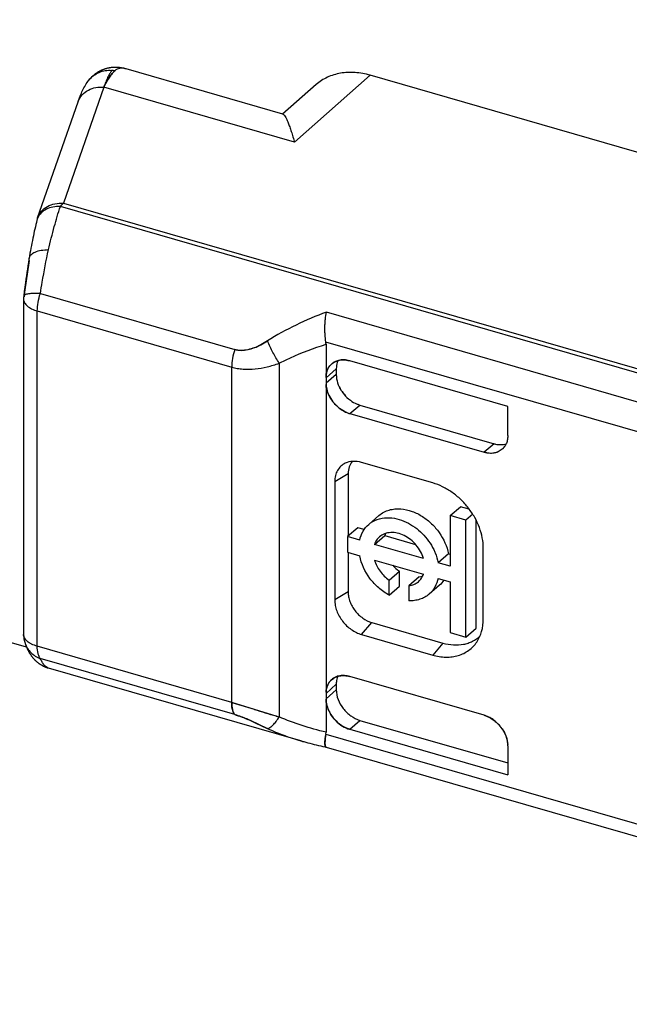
# Model space of a CAD drawing. Header units: millimetres. Extents: x 0 to 210, y 0 to 297.
# Tile 23 of 52: x 55.789 to 56.234, y 243.766 to 244.486. Entities that reach past the tile are written whole.
import ezdxf

# ---------------------------------------------------------------- set-up
doc = ezdxf.new("R2010")
doc.units = ezdxf.units.MM
doc.header["$LTSCALE"] = 19.36
doc.layers.get('0').update_dxf_attribs({"linetype": 'CONTINUOUS'})

msp = doc.modelspace()

# ---------------------------------------------------------------- linework, layer by layer
at = {"color": 7, "linetype": 'Continuous'}
for p, q in [((55.79366, 244.02678), (51.66299, 245.2192)), ((55.85808, 244.44834), (55.85802, 244.44829)), ((55.85808, 244.44834), (55.85802, 244.44829)), ((55.85802, 244.44829), (55.85808, 244.44834)), ((55.85802, 244.44829), (55.85808, 244.44834)), ((55.86627, 244.4497), (55.86619, 244.44972)), ((55.86627, 244.4497), (55.86619, 244.44972)), ((55.86635, 244.44968), (55.86627, 244.4497)), ((55.85018, 244.43657), (55.85011, 244.43639)), ((55.85023, 244.43668), (55.85018, 244.43657)), ((55.8502, 244.43659), (55.85023, 244.43668)), ((55.9649, 244.24798), (55.96965, 244.25076)), ((55.96965, 244.25076), (55.9649, 244.24798)), ((55.94351, 243.98649), (55.96002, 243.98141)), ((55.96014, 243.98139), (55.94352, 243.98651)), ((55.96002, 243.98141), (55.96013, 243.98137)), ((55.96002, 243.98141), (55.96013, 243.98137)), ((55.97602, 243.97651), (55.96014, 243.98139)), ((55.94572, 243.97753), (55.94518, 243.97834)), ((55.95731, 243.97314), (55.95735, 243.97312)), ((55.96951, 243.96746), (55.95735, 243.97312)), ((55.95735, 243.97312), (55.96124, 243.97135)), ((55.96124, 243.97135), (55.96951, 243.96746)), ((55.96965, 243.9674), (55.96951, 243.96746)), ((55.96951, 243.96746), (55.96965, 243.9674)), ((56.01232, 243.95387), (56.01245, 243.95381)), ((56.14522, 243.95471), (56.14522, 243.93347))]:
    msp.add_line(p, q, dxfattribs=at)
at = {"color": 6, "linetype": 'Continuous'}
for p, q in [((55.98099, 244.41658), (55.86635, 244.44968)), ((56.86281, 244.20889), (56.04474, 244.44504)), ((56.00525, 244.43825), (55.98074, 244.41666)), ((55.80175, 244.34079), (55.83127, 244.42571)), ((55.81836, 244.34911), (55.81944, 244.35038)), ((55.79461, 244.30573), (55.79423, 244.30331)), ((55.79499, 244.30814), (55.79461, 244.30573)), ((55.79352, 244.29841), (55.79317, 244.29595)), ((55.79387, 244.30087), (55.79352, 244.29841)), ((55.79423, 244.30331), (55.79387, 244.30087)), ((55.79241, 244.29016), (55.79199, 244.28684)), ((55.79284, 244.29347), (55.79241, 244.29016)), ((55.79317, 244.29595), (55.79284, 244.29347)), ((55.79199, 244.28684), (55.79162, 244.28365)), ((55.79148, 244.28135), (55.79148, 244.03617)), ((56.01243, 244.24835), (56.01243, 243.96468)), ((56.14522, 244.20289), (56.02977, 244.23622)), ((56.01993, 244.23036), (56.01993, 244.22625)), ((56.03725, 244.20393), (56.13516, 244.17566)), ((56.14522, 244.18165), (56.14522, 244.20289)), ((56.02975, 244.19766), (56.12789, 244.16933)), ((56.09037, 244.14693), (56.03841, 244.16193)), ((56.02859, 244.15381), (56.02859, 244.10817)), ((56.0188, 244.14798), (56.0188, 244.06138)), ((56.10322, 244.12309), (56.11072, 244.12959)), ((56.11712, 244.12774), (56.11072, 244.12959)), ((56.11965, 244.12407), (56.11469, 244.11978)), ((56.05112, 244.12313), (56.04362, 244.11664)), ((56.10322, 244.12309), (56.10322, 244.08605)), ((56.11469, 244.11978), (56.10322, 244.12309)), ((56.11469, 244.03422), (56.11469, 244.11978)), ((56.12219, 244.04071), (56.12219, 244.11957)), ((56.03559, 244.11423), (56.02809, 244.10773)), ((56.04029, 244.11287), (56.03559, 244.11423)), ((56.02809, 244.10773), (56.02809, 244.09626)), ((56.03706, 244.10514), (56.02809, 244.10773)), ((56.04782, 244.10204), (56.05532, 244.10853)), ((56.08359, 244.09171), (56.04782, 244.10204)), ((56.05532, 244.10853), (56.07777, 244.10205)), ((56.02809, 244.09626), (56.03706, 244.09367)), ((56.02859, 244.09612), (56.02859, 244.06721)), ((56.09111, 244.09822), (56.09114, 244.09816)), ((56.10185, 244.0951), (56.09435, 244.08861)), ((56.10322, 244.09471), (56.10185, 244.0951)), ((56.1273, 244.04738), (56.1273, 244.09934)), ((56.04782, 244.09056), (56.08359, 244.08024)), ((56.10322, 244.08605), (56.09435, 244.08861)), ((56.05854, 244.07584), (56.06604, 244.08234)), ((56.06604, 244.07138), (56.06604, 244.08234)), ((56.05854, 244.06489), (56.05854, 244.07584)), ((56.08037, 244.0782), (56.07287, 244.07171)), ((56.08037, 244.0782), (56.08298, 244.07877)), ((56.09435, 244.07713), (56.10322, 244.07457)), ((56.10322, 244.07457), (56.10322, 244.03753)), ((56.05854, 244.06489), (56.06604, 244.07138)), ((56.07287, 244.07171), (56.07287, 244.06075)), ((56.09529, 244.07214), (56.08779, 244.06564)), ((56.04591, 244.04489), (56.09787, 244.02989)), ((56.10322, 244.03753), (56.11469, 244.03422)), ((56.11469, 244.03422), (56.12219, 244.04071)), ((56.03841, 244.03611), (56.09037, 244.02111)), ((55.99394, 243.95839), (55.80968, 244.01158)), ((56.01648, 244.00302), (56.01681, 244.00331)), ((56.12789, 243.97704), (56.02975, 244.00538)), ((56.01993, 243.99977), (56.01993, 243.99567)), ((56.03725, 243.97335), (56.14522, 243.94218)), ((56.02975, 243.96681), (56.14522, 243.93347)), ((55.99468, 243.95818), (55.99402, 243.95837)), ((55.99468, 243.95818), (55.99531, 243.958)), ((56.0123, 243.96312), (56.01243, 243.96468)), ((56.01245, 243.95381), (56.66409, 243.76569))]:
    msp.add_line(p, q, dxfattribs=at)
at = {"color": 9, "linetype": 'Continuous'}
for p, q in [((55.83913, 244.44143), (55.83918, 244.4415)), ((56.04474, 244.44504), (55.98931, 244.3962)), ((55.85009, 244.43639), (55.82055, 244.35145)), ((55.98931, 244.3962), (55.85013, 244.43637)), ((56.66605, 244.1044), (55.81836, 244.34911)), ((55.81944, 244.35038), (55.82055, 244.35145)), ((55.82055, 244.35145), (56.66824, 244.10675)), ((55.79553, 244.30961), (55.7955, 244.31121)), ((55.80371, 244.2855), (55.94571, 244.24451)), ((55.80148, 244.02749), (55.80148, 244.27269)), ((55.80148, 244.27269), (55.9435, 244.2317)), ((56.6652, 244.08344), (56.01273, 244.27179)), ((56.65964, 244.06312), (56.0123, 244.24999)), ((55.9435, 243.98651), (55.9435, 244.2317)), ((55.97821, 244.23448), (55.97821, 243.97586)), ((56.01243, 244.22391), (56.01993, 244.23036)), ((56.01993, 244.22625), (56.01243, 244.21998)), ((56.01323, 244.229), (56.01326, 244.22898)), ((56.02975, 244.19766), (56.03725, 244.20393)), ((56.13516, 244.17566), (56.12789, 244.16933)), ((56.0188, 244.14798), (56.02859, 244.15381)), ((56.02859, 244.06721), (56.0188, 244.06138)), ((56.03841, 244.03611), (56.04591, 244.04489)), ((56.09787, 244.02989), (56.09037, 244.02111)), ((55.9435, 243.98649), (55.80148, 244.02749)), ((55.94572, 243.97753), (55.8037, 244.01853)), ((55.80968, 244.01158), (55.80964, 244.0116)), ((56.01243, 243.99305), (56.01993, 243.99977)), ((56.01993, 243.99567), (56.01243, 243.98913)), ((56.02975, 243.96681), (56.03725, 243.97335)), ((55.99394, 243.95839), (55.99402, 243.95837)), ((55.99531, 243.958), (55.99536, 243.95799)), ((56.0123, 243.96312), (56.65964, 243.77625))]:
    msp.add_line(p, q, dxfattribs=at)
at = {"color": 6, "linetype": 'Continuous'}
for points in [[(55.86619, 244.44972), (55.86579, 244.44984), (55.8654, 244.44994), (55.86501, 244.45003), (55.86462, 244.45013), (55.86423, 244.45021), (55.86385, 244.45029), (55.86347, 244.45036), (55.86308, 244.45043), (55.8627, 244.45049), (55.86232, 244.45055), (55.86195, 244.4506), (55.86157, 244.45064), (55.86119, 244.45068), (55.86082, 244.45072), (55.86045, 244.45075), (55.86008, 244.45077), (55.85971, 244.45079), (55.85935, 244.4508), (55.85898, 244.45081), (55.85862, 244.45082), (55.85826, 244.45081), (55.8579, 244.45081), (55.85754, 244.4508), (55.85718, 244.45078), (55.85683, 244.45076), (55.85647, 244.45073), (55.85612, 244.4507), (55.85577, 244.45067), (55.85542, 244.45063), (55.85507, 244.45058), (55.85473, 244.45053), (55.85438, 244.45048), (55.85404, 244.45042), (55.8537, 244.45035), (55.85336, 244.45029), (55.85302, 244.45021), (55.85268, 244.45014), (55.85235, 244.45006), (55.85201, 244.44997), (55.85168, 244.44988), (55.85135, 244.44978), (55.85103, 244.44968), (55.8507, 244.44958), (55.85038, 244.44947), (55.85006, 244.44936), (55.84974, 244.44924), (55.84942, 244.44912), (55.8491, 244.44899), (55.84879, 244.44887), (55.84848, 244.44873), (55.84817, 244.44859), (55.84786, 244.44845), (55.84756, 244.4483), (55.84726, 244.44815), (55.84696, 244.448), (55.84666, 244.44784), (55.84636, 244.44767), (55.84607, 244.44751), (55.84578, 244.44734), (55.84549, 244.44716), (55.84521, 244.44698), (55.84492, 244.4468), (55.84464, 244.44661), (55.84437, 244.44642), (55.84409, 244.44622), (55.84382, 244.44603), (55.84355, 244.44582), (55.84329, 244.44562), (55.84302, 244.44541), (55.84276, 244.44519), (55.8425, 244.44497), (55.84225, 244.44475), (55.842, 244.44453), (55.84175, 244.4443), (55.8415, 244.44407), (55.84126, 244.44383), (55.84102, 244.44359), (55.84079, 244.44335), (55.84055, 244.4431), (55.84032, 244.44285), (55.8401, 244.4426), (55.83987, 244.44234), (55.83965, 244.44208), (55.83944, 244.44181), (55.83922, 244.44155)], [(55.7955, 244.31121), (55.79538, 244.31054), (55.79499, 244.30814)], [(55.79253, 244.02976), (55.79266, 244.0294), (55.79281, 244.02897), (55.79296, 244.02856), (55.79311, 244.02815), (55.79326, 244.02776), (55.79342, 244.02737), (55.79357, 244.027), (55.79372, 244.02663), (55.79388, 244.02628), (55.79403, 244.02593), (55.79419, 244.02559), (55.79435, 244.02526), (55.7945, 244.02494), (55.79466, 244.02462), (55.79482, 244.02431), (55.79498, 244.02401), (55.79514, 244.02371), (55.7953, 244.02341), (55.79547, 244.02312), (55.79564, 244.02283), (55.79581, 244.02254), (55.79599, 244.02226), (55.79616, 244.02198), (55.79634, 244.0217), (55.79653, 244.02142), (55.79671, 244.02115), (55.7969, 244.02088), (55.79709, 244.02061), (55.79729, 244.02034), (55.79748, 244.02008), (55.79769, 244.01982), (55.79789, 244.01956), (55.79809, 244.01931), (55.7983, 244.01906), (55.79851, 244.01882), (55.79872, 244.01858), (55.79893, 244.01834), (55.79915, 244.01811), (55.79936, 244.01788), (55.79958, 244.01766), (55.7998, 244.01743), (55.80002, 244.01722), (55.80025, 244.017), (55.80048, 244.01679), (55.80071, 244.01658), (55.80094, 244.01637), (55.80118, 244.01617), (55.80142, 244.01597), (55.80166, 244.01577), (55.8019, 244.01558), (55.80215, 244.01538), (55.8024, 244.0152), (55.80265, 244.01501), (55.8029, 244.01483), (55.80316, 244.01465), (55.80342, 244.01448), (55.80368, 244.01431), (55.80394, 244.01414), (55.80421, 244.01398), (55.80448, 244.01382), (55.80475, 244.01366), (55.80502, 244.01351), (55.8053, 244.01336), (55.80558, 244.01321), (55.80586, 244.01307), (55.80614, 244.01293), (55.80643, 244.0128), (55.80671, 244.01267), (55.807, 244.01254), (55.80729, 244.01242), (55.80759, 244.0123), (55.80788, 244.01218), (55.80818, 244.01207), (55.80847, 244.01197), (55.80877, 244.01186), (55.80907, 244.01177), (55.80938, 244.01167), (55.80964, 244.01159)], [(55.99536, 243.95799), (55.99616, 243.95776), (55.99765, 243.95735), (55.99916, 243.95695), (56.00068, 243.95655), (56.00222, 243.95616), (56.00378, 243.95578), (56.00534, 243.9554), (56.00692, 243.95503), (56.00852, 243.95467), (56.01013, 243.95432), (56.01175, 243.95397), (56.01237, 243.95384)]]:
    msp.add_lwpolyline(points, dxfattribs=at)
at = {"color": 7, "linetype": 'Continuous'}
for centre, radius, start, end in [((55.86777, 244.43945), 0.01496, 142.11589, 143.10829), ((55.86347, 244.44212), 0.00822, 127.50544, 130.94935), ((55.86254, 244.43678), 0.01345, 74.2275, 74.75315), ((55.86245, 244.43662), 0.01363, 74.07218, 74.55131), ((55.9257, 244.39925), 0.08424, 153.70046, 153.8286), ((55.88328, 244.42162), 0.03631, 155.63996, 155.98828), ((55.95153, 244.40116), 0.10734, 160.72489, 160.84333), ((55.78232, 244.46242), 0.07261, 339.14854, 339.77776), ((55.87927, 244.42344), 0.03191, 154.9671, 155.64579), ((55.94716, 244.40269), 0.10271, 160.3004, 160.67525), ((55.92406, 244.40006), 0.08242, 153.41705, 153.61433), ((56.02417, 244.22503), 0.01168, 130.14264, 139.2953), ((56.0241, 244.22545), 0.01135, 130.72039, 140.63226), ((56.02456, 244.22458), 0.01227, 129.19312, 130.19879), ((56.02441, 244.21784), 0.01915, 74.52781, 75.24142), ((56.02435, 244.21764), 0.01935, 73.8193, 74.52784), ((56.03717, 244.23034), 0.01724, 179.1934, 179.95871), ((56.04011, 244.22625), 0.02018, 180.00626, 182.18417), ((56.03784, 244.22619), 0.01791, 179.80869, 183.54332), ((56.03981, 244.22625), 0.01988, 182.19655, 182.92254), ((56.02967, 244.22389), 0.01724, 179.19344, 179.95875), ((56.03019, 244.21992), 0.01776, 179.79958, 182.42094), ((56.03062, 244.21994), 0.01819, 182.41311, 183.04923), ((56.03077, 244.21994), 0.01834, 183.04902, 183.52681), ((56.04283, 244.22366), 0.02051, 247.88297, 254.20593), ((56.04349, 244.22559), 0.02254, 248.62946, 253.92158), ((56.03598, 244.21929), 0.02251, 248.16665, 253.92525), ((56.03558, 244.21804), 0.0212, 247.90676, 248.29679), ((56.03522, 244.21706), 0.02016, 248.235, 254.25614), ((56.14137, 244.19719), 0.0224, 253.91132, 254.57778), ((56.14042, 244.19367), 0.01876, 253.71578, 257.37506), ((56.14108, 244.19612), 0.0213, 254.57776, 255.2691), ((56.1409, 244.19546), 0.02061, 255.27103, 255.97522), ((56.02432, 243.99407), 0.01191, 130.33921, 132.37622), ((56.02893, 243.99313), 0.0165, 177.10473, 177.64284), ((56.03676, 243.99984), 0.01683, 177.11692, 180.22244), ((56.03884, 243.9998), 0.01891, 177.78045, 178.53473), ((56.03964, 243.99978), 0.01971, 178.53807, 179.27572), ((56.04108, 243.99977), 0.02116, 179.27573, 179.97583), ((56.02908, 243.99313), 0.01666, 177.6431, 178.34562), ((56.02928, 243.99312), 0.01685, 178.34586, 179.16473), ((56.02952, 243.99312), 0.01709, 179.16528, 180.21182), ((56.02983, 243.98914), 0.0174, 180.04273, 180.80282), ((56.36695, 245.28305), 1.36377, 252.64424, 253.33775), ((55.95267, 243.98264), 0.00864, 206.93471, 207.92597), ((55.95239, 243.9825), 0.00833, 207.9259, 208.94177), ((55.95213, 243.98235), 0.00803, 208.94172, 209.98283), ((55.92705, 243.91419), 0.06603, 73.11808, 73.57778), ((55.92957, 243.92084), 0.05894, 73.61712, 74.10213), ((56.24865, 244.89173), 0.95497, 253.40538, 253.54919), ((56.10642, 244.41113), 0.45376, 253.29918, 253.58847), ((56.03523, 243.98568), 0.01965, 253.11818, 253.81842), ((56.11927, 243.95218), 0.02646, 34.89699, 37.90693), ((56.11943, 243.95229), 0.02626, 34.44979, 34.89396), ((56.10923, 243.94706), 0.09825, 170.72191, 170.84983), ((56.11121, 243.94674), 0.10025, 170.59616, 170.72193), ((56.12731, 243.95475), 0.01791, 2.12918, 2.87825), ((56.12748, 243.95475), 0.01774, 1.55946, 2.12889), ((56.12765, 243.95476), 0.01757, 0.79045, 1.55977), ((56.12787, 243.95476), 0.01735, 359.8485, 0.79081)]:
    msp.add_arc(centre, radius, start, end, dxfattribs=at)
at = {"color": 9, "linetype": 'Continuous'}
for centre, radius, start, end in [((55.85419, 244.42851), 0.0202, 78.91222, 84.97023), ((55.85378, 244.43007), 0.01854, 142.2226, 142.75465), ((55.86757, 244.42693), 0.02149, 127.79886, 128.35566), ((55.81146, 244.33654), 0.01054, 161.06159, 165.70443), ((55.81157, 244.33651), 0.01065, 156.88336, 161.05683), ((55.81538, 244.33604), 0.01444, 160.36196, 161.26707), ((55.81165, 244.33647), 0.01074, 155.84891, 156.88653), ((56.31907, 244.22225), 0.53078, 170.52593, 173.41786), ((55.80911, 244.03535), 0.01749, 198.42084, 199.22834), ((56.04833, 244.1465), 0.19581, 253.89845, 254.28941)]:
    msp.add_arc(centre, radius, start, end, dxfattribs=at)
at = {"color": 6, "linetype": 'Continuous'}
for centre, radius, start, end in [((55.80314, 244.34587), 0.19285, 15.12701, 15.29611), ((55.82064, 244.33421), 0.02, 160.81683, 165.72761), ((55.8115, 244.28135), 0.02002, 173.39719, 179.99727), ((56.00155, 244.24835), 0.01088, 0.01143, 8.63312), ((56.06862, 244.10385), 0.0141, 154.11621, 160.58056), ((56.08213, 244.10528), 0.02803, 221.48474, 234.95406), ((55.81161, 244.03618), 0.02013, 180.01173, 198.56291)]:
    msp.add_arc(centre, radius, start, end, dxfattribs=at)
at = {"color": 9, "linetype": 'Continuous'}
for points, knots in [([(55.83918, 244.4415), (55.84015, 244.44273), (55.84241, 244.44496), (55.84653, 244.44736), (55.85115, 244.44868), (55.85437, 244.44878), (55.85596, 244.44864)], [0, 0, 0, 0, 0.247619, 0.496349, 0.747021, 1, 1, 1, 1]), ([(55.83127, 244.42571), (55.8319, 244.42753), (55.83394, 244.43095), (55.83866, 244.43452), (55.84424, 244.43639), (55.84816, 244.43655), (55.85009, 244.43639)], [0, 0, 0, 0, 0.249527, 0.499383, 0.749583, 1, 1, 1, 1]), ([(55.80178, 244.34089), (55.80239, 244.34259), (55.8043, 244.34584), (55.8088, 244.34941), (55.81442, 244.35143), (55.8185, 244.35163), (55.82055, 244.35145)], [0, 0, 0, 0, 0.23441, 0.477143, 0.732643, 1, 1, 1, 1]), ([(55.81836, 244.34911), (55.81654, 244.34916), (55.813, 244.34889), (55.80814, 244.34731), (55.80422, 244.34465), (55.80244, 244.34217), (55.80185, 244.34087)], [0, 0, 0, 0, 0.280721, 0.54183, 0.780168, 1, 1, 1, 1]), ([(55.7955, 244.31122), (55.79557, 244.31168), (55.7959, 244.31261), (55.79684, 244.31385), (55.79819, 244.31494), (55.80063, 244.31623), (55.80453, 244.31727), (55.80787, 244.31753), (55.80968, 244.31754)], [0, 0, 0, 0, 0.08452, 0.175739, 0.278537, 0.395497, 0.672822, 1, 1, 1, 1]), ([(55.80371, 244.2855), (55.80415, 244.28828), (55.80592, 244.29899), (55.80797, 244.30966), (55.80968, 244.31754)], [0, 0, 0, 0, 0.258426, 1, 1, 1, 1]), ([(55.80371, 244.2855), (55.8029, 244.28553), (55.80132, 244.28557), (55.79904, 244.28554), (55.79696, 244.28543), (55.79517, 244.28524), (55.79369, 244.28496), (55.7925, 244.2846), (55.79166, 244.28408), (55.79162, 244.28365)], [0, 0, 0, 0, 0.192991, 0.37653, 0.544092, 0.689683, 0.808684, 0.898732, 1, 1, 1, 1]), ([(55.80148, 244.27269), (55.80148, 244.27479), (55.80192, 244.27914), (55.803, 244.28337), (55.80371, 244.2855)], [0, 0, 0, 0, 0.482659, 1, 1, 1, 1]), ([(55.79148, 244.28135), (55.79148, 244.28091), (55.7916, 244.28001), (55.79214, 244.27871), (55.793, 244.27746), (55.79465, 244.27582), (55.79748, 244.27406), (55.80006, 244.2731), (55.80148, 244.27269)], [0, 0, 0, 0, 0.093548, 0.191666, 0.298055, 0.41515, 0.684731, 1, 1, 1, 1]), ([(56.01273, 244.27179), (56.0052, 244.26904), (55.99041, 244.26283), (55.97637, 244.25507), (55.96965, 244.25076)], [0, 0, 0, 0, 0.501209, 1, 1, 1, 1]), ([(55.97821, 244.23448), (55.97657, 244.23699), (55.97349, 244.24232), (55.97084, 244.24787), (55.96965, 244.25076)], [0, 0, 0, 0, 0.490002, 1, 1, 1, 1]), ([(55.97821, 244.23448), (55.98093, 244.23589), (55.99201, 244.24129), (56.00359, 244.2456), (56.01243, 244.24835)], [0, 0, 0, 0, 0.248752, 1, 1, 1, 1]), ([(55.94572, 244.24451), (55.94501, 244.24237), (55.94394, 244.23814), (55.9435, 244.2338), (55.9435, 244.2317)], [0, 0, 0, 0, 0.517346, 1, 1, 1, 1]), ([(55.9435, 244.2317), (55.94485, 244.23131), (55.94761, 244.23066), (55.95332, 244.22994), (55.9607, 244.2301), (55.96955, 244.23166), (55.97534, 244.23344), (55.97821, 244.23448)], [0, 0, 0, 0, 0.119178, 0.240099, 0.487124, 0.74098, 1, 1, 1, 1]), ([(55.80148, 244.02749), (55.80006, 244.0279), (55.79804, 244.02867), (55.79564, 244.03002), (55.79418, 244.03109), (55.793, 244.03226), (55.79214, 244.03352), (55.79161, 244.03483), (55.79148, 244.03573), (55.79148, 244.03617)], [0, 0, 0, 0, 0.3154, 0.456248, 0.58473, 0.701684, 0.808907, 0.90721, 1, 1, 1, 1]), ([(55.79259, 244.02959), (55.79303, 244.02834), (55.7942, 244.02591), (55.79674, 244.02275), (55.79995, 244.02021), (55.80242, 244.019), (55.8037, 244.01853)], [0, 0, 0, 0, 0.246509, 0.494621, 0.745556, 1, 1, 1, 1]), ([(55.8037, 244.01853), (55.80332, 244.01902), (55.80265, 244.02021), (55.80169, 244.0232), (55.80148, 244.02572), (55.80148, 244.02749)], [0, 0, 0, 0, 0.199741, 0.433253, 1, 1, 1, 1]), ([(55.80964, 244.0116), (55.80907, 244.01176), (55.8079, 244.01237), (55.80637, 244.01386), (55.80493, 244.01596), (55.80411, 244.01761), (55.8037, 244.01853)], [0, 0, 0, 0, 0.189059, 0.411047, 0.678988, 1, 1, 1, 1]), ([(55.96965, 243.9674), (55.9703, 243.96747), (55.97133, 243.96796), (55.97261, 243.96891), (55.97417, 243.97035), (55.9761, 243.97266), (55.97751, 243.97473), (55.97821, 243.97586)], [0, 0, 0, 0, 0.160507, 0.266266, 0.388788, 0.676308, 1, 1, 1, 1]), ([(56.01243, 243.96468), (56.00653, 243.96605), (55.99493, 243.96922), (55.98366, 243.97345), (55.97821, 243.97586)], [0, 0, 0, 0, 0.503847, 1, 1, 1, 1]), ([(55.96965, 243.9674), (55.97159, 243.96649), (55.9795, 243.96302), (55.9877, 243.9602), (55.99394, 243.95839)], [0, 0, 0, 0, 0.247838, 1, 1, 1, 1])]:
    msp.add_open_spline(points, degree=3, knots=knots, dxfattribs=at)
at = {"color": 7, "linetype": 'Continuous'}
for points, knots in [([(55.85802, 244.44829), (55.85737, 244.44768), (55.85605, 244.44622), (55.85333, 244.44252), (55.85153, 244.43928), (55.85036, 244.43694)], [0, 0, 0, 0, 0.195703, 0.427593, 1, 1, 1, 1]), ([(55.85036, 244.43694), (55.85066, 244.43759), (55.8513, 244.43882), (55.85254, 244.44113), (55.85409, 244.44366), (55.85599, 244.44624), (55.85734, 244.44769), (55.85802, 244.44829)], [0, 0, 0, 0, 0.155905, 0.303039, 0.57042, 0.80227, 1, 1, 1, 1]), ([(55.85596, 244.44864), (55.85547, 244.448), (55.85449, 244.44651), (55.85313, 244.44394), (55.85203, 244.44143), (55.85113, 244.43917), (55.85069, 244.43795), (55.85046, 244.43732)], [0, 0, 0, 0, 0.191066, 0.421257, 0.691029, 0.840666, 1, 1, 1, 1]), ([(55.86607, 244.44976), (55.86465, 244.45014), (55.86243, 244.45037), (55.85972, 244.44952), (55.85858, 244.44878), (55.85808, 244.44834)], [0, 0, 0, 0, 0.523845, 0.762424, 1, 1, 1, 1]), ([(55.94571, 244.24451), (55.94727, 244.24411), (55.95053, 244.24371), (55.95546, 244.24428), (55.96028, 244.24578), (55.96338, 244.24719), (55.9649, 244.24798)], [0, 0, 0, 0, 0.24176, 0.488791, 0.741813, 1, 1, 1, 1]), ([(55.9649, 244.24798), (55.96338, 244.24718), (55.96029, 244.24574), (55.95546, 244.24421), (55.95053, 244.24362), (55.94726, 244.24406), (55.94572, 244.24451)], [0, 0, 0, 0, 0.258393, 0.511575, 0.758588, 1, 1, 1, 1]), ([(56.01531, 244.23265), (56.01483, 244.23208), (56.01396, 244.23084), (56.01272, 244.22795), (56.01243, 244.22553), (56.01243, 244.22391)], [0, 0, 0, 0, 0.237369, 0.481811, 1, 1, 1, 1]), ([(56.01243, 244.22414), (56.01245, 244.22571), (56.01291, 244.22877), (56.01439, 244.23152), (56.01532, 244.23265)], [0, 0, 0, 0, 0.517817, 1, 1, 1, 1]), ([(56.01669, 244.23406), (56.01736, 244.23463), (56.01886, 244.23564), (56.02055, 244.23628), (56.02143, 244.2365)], [0, 0, 0, 0, 0.494293, 1, 1, 1, 1]), ([(56.02143, 244.2365), (56.021, 244.23639), (56.01934, 244.23583), (56.01781, 244.23492), (56.0168, 244.23409)], [0, 0, 0, 0, 0.255151, 1, 1, 1, 1]), ([(56.02117, 244.23643), (56.02097, 244.23599), (56.02025, 244.23413), (56.01995, 244.2321), (56.01993, 244.23059)], [0, 0, 0, 0, 0.241383, 1, 1, 1, 1]), ([(56.02975, 244.23623), (56.02835, 244.23663), (56.02557, 244.23715), (56.02273, 244.23686), (56.02143, 244.2365)], [0, 0, 0, 0, 0.518892, 1, 1, 1, 1]), ([(56.02143, 244.2365), (56.02266, 244.23682), (56.02533, 244.23711), (56.02797, 244.2367), (56.02929, 244.23636)], [0, 0, 0, 0, 0.483042, 1, 1, 1, 1]), ([(56.01996, 244.22508), (56.02, 244.22444), (56.02031, 244.22176), (56.02116, 244.21915), (56.02202, 244.2173)], [0, 0, 0, 0, 0.24114, 1, 1, 1, 1]), ([(56.01243, 244.21998), (56.01243, 244.21849), (56.01278, 244.21539), (56.01384, 244.21245), (56.01453, 244.21102)], [0, 0, 0, 0, 0.484711, 1, 1, 1, 1]), ([(56.01453, 244.21103), (56.01423, 244.21166), (56.01319, 244.21415), (56.01258, 244.21682), (56.01246, 244.21882)], [0, 0, 0, 0, 0.259218, 1, 1, 1, 1]), ([(56.02202, 244.2173), (56.02241, 244.21648), (56.02416, 244.21323), (56.02661, 244.21036), (56.02873, 244.20857)], [0, 0, 0, 0, 0.24798, 1, 1, 1, 1]), ([(56.02203, 244.2173), (56.02282, 244.21564), (56.02481, 244.21251), (56.02733, 244.20978), (56.02873, 244.20857)], [0, 0, 0, 0, 0.497806, 1, 1, 1, 1]), ([(56.02123, 244.2023), (56.02052, 244.2029), (56.01784, 244.20543), (56.0157, 244.20853), (56.01453, 244.21103)], [0, 0, 0, 0, 0.251384, 1, 1, 1, 1]), ([(56.01453, 244.21102), (56.01533, 244.20937), (56.01732, 244.20624), (56.01983, 244.20351), (56.02123, 244.2023)], [0, 0, 0, 0, 0.497813, 1, 1, 1, 1]), ([(56.02873, 244.20857), (56.02922, 244.20816), (56.03118, 244.20661), (56.03339, 244.20536), (56.03511, 244.20466)], [0, 0, 0, 0, 0.255796, 1, 1, 1, 1]), ([(56.02123, 244.2023), (56.02219, 244.20147), (56.02422, 244.19998), (56.02647, 244.19885), (56.02761, 244.19839)], [0, 0, 0, 0, 0.50864, 1, 1, 1, 1]), ([(56.02761, 244.19839), (56.02704, 244.19862), (56.02477, 244.19966), (56.02267, 244.20108), (56.02123, 244.2023)], [0, 0, 0, 0, 0.244195, 1, 1, 1, 1]), ([(56.13632, 244.17536), (56.13759, 244.17508), (56.14019, 244.17478), (56.1428, 244.17516), (56.14404, 244.17554)], [0, 0, 0, 0, 0.500266, 1, 1, 1, 1]), ([(56.0163, 244.00287), (56.01566, 244.00229), (56.0145, 244.00097), (56.01282, 243.99774), (56.01243, 243.99493), (56.01243, 243.99305)], [0, 0, 0, 0, 0.237375, 0.480872, 1, 1, 1, 1]), ([(56.01245, 243.99396), (56.01254, 243.99571), (56.01309, 243.99829), (56.01477, 244.00125), (56.01587, 244.00248), (56.01648, 244.00302)], [0, 0, 0, 0, 0.515988, 0.760398, 1, 1, 1, 1]), ([(56.01648, 244.00302), (56.01729, 244.00374), (56.01917, 244.00498), (56.02246, 244.006), (56.02608, 244.00616), (56.02852, 244.00572), (56.02975, 244.00538)], [0, 0, 0, 0, 0.232608, 0.473388, 0.728308, 1, 1, 1, 1]), ([(56.02975, 244.00538), (56.02854, 244.00572), (56.02614, 244.00621), (56.02255, 244.0061), (56.01929, 244.00506), (56.01744, 244.00385), (56.01661, 244.00315)], [0, 0, 0, 0, 0.271561, 0.526338, 0.766764, 1, 1, 1, 1]), ([(56.021, 244.00551), (56.02085, 244.00514), (56.02029, 244.00359), (56.02001, 244.00193), (56.01995, 244.00069)], [0, 0, 0, 0, 0.242702, 1, 1, 1, 1]), ([(56.01243, 243.98913), (56.01243, 243.98751), (56.01286, 243.98414), (56.01412, 243.98099), (56.01493, 243.97946)], [0, 0, 0, 0, 0.483746, 1, 1, 1, 1]), ([(56.01493, 243.97946), (56.01454, 243.98022), (56.01319, 243.9832), (56.01246, 243.98648), (56.01243, 243.9889)], [0, 0, 0, 0, 0.261635, 1, 1, 1, 1]), ([(55.94497, 243.97873), (55.94443, 243.97979), (55.94368, 243.98238), (55.9435, 243.98503), (55.9435, 243.98649)], [0, 0, 0, 0, 0.448479, 1, 1, 1, 1]), ([(55.94352, 243.98649), (55.94351, 243.98472), (55.94371, 243.9822), (55.94466, 243.97921), (55.94533, 243.97802), (55.94572, 243.97753)], [0, 0, 0, 0, 0.566949, 0.800458, 1, 1, 1, 1]), ([(56.01493, 243.97946), (56.01556, 243.97826), (56.01704, 243.97595), (56.0188, 243.97386), (56.01976, 243.97288)], [0, 0, 0, 0, 0.497818, 1, 1, 1, 1]), ([(56.01976, 243.97288), (56.01927, 243.97336), (56.01741, 243.97536), (56.01586, 243.97765), (56.01493, 243.97946)], [0, 0, 0, 0, 0.251622, 1, 1, 1, 1]), ([(55.9462, 243.97739), (55.94711, 243.97712), (55.95089, 243.97591), (55.95455, 243.97437), (55.95731, 243.97314)], [0, 0, 0, 0, 0.239577, 1, 1, 1, 1]), ([(55.95735, 243.97312), (55.95642, 243.97353), (55.95278, 243.97511), (55.94906, 243.97652), (55.94623, 243.97738)], [0, 0, 0, 0, 0.255589, 1, 1, 1, 1]), ([(56.01976, 243.97288), (56.02117, 243.97144), (56.02426, 243.96893), (56.02791, 243.96734), (56.02975, 243.96681)], [0, 0, 0, 0, 0.513501, 1, 1, 1, 1]), ([(56.02952, 243.96688), (56.02863, 243.96714), (56.02504, 243.96852), (56.02182, 243.97082), (56.01976, 243.97288)], [0, 0, 0, 0, 0.240486, 1, 1, 1, 1]), ([(56.14522, 243.95471), (56.14522, 243.95588), (56.14501, 243.95827), (56.14368, 243.96307), (56.14038, 243.96866), (56.13577, 243.97327), (56.13137, 243.97584), (56.12905, 243.97671), (56.12789, 243.97704)], [0, 0, 0, 0, 0.116125, 0.238216, 0.494523, 0.753815, 0.879467, 1, 1, 1, 1]), ([(56.12789, 243.97704), (56.13025, 243.97636), (56.13485, 243.97403), (56.13855, 243.97048), (56.14014, 243.96843)], [0, 0, 0, 0, 0.48655, 1, 1, 1, 1]), ([(56.14108, 243.96715), (56.14228, 243.9654), (56.14421, 243.96172), (56.1451, 243.95763), (56.1452, 243.95565)], [0, 0, 0, 0, 0.515695, 1, 1, 1, 1]), ([(56.01216, 243.95402), (56.01206, 243.95413), (56.01187, 243.95447), (56.01162, 243.95542), (56.01156, 243.95711), (56.01178, 243.95967), (56.01206, 243.96161), (56.01223, 243.96269)], [0, 0, 0, 0, 0.053729, 0.126017, 0.333554, 0.627268, 1, 1, 1, 1]), ([(56.0123, 243.96312), (56.01211, 243.96192), (56.0118, 243.95979), (56.01162, 243.95728), (56.01169, 243.9557), (56.01181, 243.95485), (56.01199, 243.95425), (56.0122, 243.95395), (56.01232, 243.95387)], [0, 0, 0, 0, 0.385443, 0.68504, 0.79927, 0.88898, 0.954811, 1, 1, 1, 1])]:
    msp.add_open_spline(points, degree=3, knots=knots, dxfattribs=at)
at = {"color": 6, "linetype": 'Continuous'}
for points, knots in [([(55.83127, 244.42571), (55.83224, 244.42851), (55.83438, 244.43399), (55.83734, 244.43913), (55.83913, 244.44143)], [0, 0, 0, 0, 0.504586, 1, 1, 1, 1]), ([(56.04474, 244.44504), (56.04112, 244.44609), (56.03387, 244.44745), (56.02312, 244.44702), (56.0133, 244.44405), (56.00768, 244.44039), (56.00525, 244.43825)], [0, 0, 0, 0, 0.271053, 0.525702, 0.766708, 1, 1, 1, 1]), ([(55.98099, 244.41658), (55.98111, 244.41655), (55.98136, 244.4164), (55.9819, 244.41586), (55.98263, 244.41478), (55.98355, 244.41304), (55.98458, 244.41075), (55.98567, 244.40793), (55.98681, 244.40462), (55.988, 244.40085), (55.98877, 244.39816), (55.98916, 244.39675)], [0, 0, 0, 0, 0.016943, 0.039828, 0.105131, 0.196434, 0.31252, 0.452033, 0.613754, 0.796714, 1, 1, 1, 1]), ([(55.80968, 244.31754), (55.81098, 244.32318), (55.81361, 244.33378), (55.81673, 244.34425), (55.81836, 244.34911)], [0, 0, 0, 0, 0.530733, 1, 1, 1, 1]), ([(55.80125, 244.33914), (55.80014, 244.33479), (55.79805, 244.32551), (55.79633, 244.31616), (55.7955, 244.31122)], [0, 0, 0, 0, 0.472571, 1, 1, 1, 1]), ([(56.0123, 244.24999), (56.01203, 244.25179), (56.01175, 244.25456), (56.01159, 244.25829), (56.01159, 244.26114), (56.0117, 244.26396), (56.01197, 244.26753), (56.01234, 244.27013), (56.01273, 244.27179)], [0, 0, 0, 0, 0.249659, 0.380115, 0.511177, 0.640653, 0.766459, 1, 1, 1, 1]), ([(56.14522, 244.18165), (56.14522, 244.18115), (56.14519, 244.18051), (56.14511, 244.17976), (56.14506, 244.17939), (56.14504, 244.17902), (56.14492, 244.17829), (56.14468, 244.17724), (56.14429, 244.17611), (56.14391, 244.17526), (56.14359, 244.17464), (56.14324, 244.17405), (56.14291, 244.17359), (56.14266, 244.17322), (56.14241, 244.173), (56.14218, 244.17275), (56.1419, 244.1724), (56.14151, 244.172), (56.14118, 244.1717), (56.14101, 244.17155)], [0, 0, 0, 0, 0.134671, 0.167769, 0.200716, 0.233926, 0.266619, 0.39498, 0.520189, 0.581741, 0.642665, 0.703047, 0.762972, 0.792829, 0.822396, 0.852013, 0.881714, 0.940903, 1, 1, 1, 1]), ([(56.14101, 244.17155), (56.14061, 244.1712), (56.13974, 244.17054), (56.13867, 244.16996), (56.13792, 244.16962), (56.13753, 244.16949), (56.13716, 244.1693), (56.13663, 244.16913), (56.13596, 244.16893), (56.13484, 244.1687), (56.13337, 244.16855), (56.13204, 244.16858), (56.13113, 244.16867), (56.13067, 244.16872), (56.13021, 244.16882), (56.12959, 244.16891), (56.12882, 244.16908), (56.1282, 244.16924), (56.12789, 244.16933)], [0, 0, 0, 0, 0.116131, 0.233271, 0.262844, 0.292594, 0.322148, 0.352044, 0.412519, 0.473797, 0.599111, 0.728575, 0.761627, 0.794926, 0.82882, 0.862557, 0.930765, 1, 1, 1, 1]), ([(56.02645, 244.16132), (56.02528, 244.16075), (56.02309, 244.15927), (56.02062, 244.15611), (56.0191, 244.15224), (56.0188, 244.14942), (56.0188, 244.14798)], [0, 0, 0, 0, 0.240092, 0.481311, 0.732583, 1, 1, 1, 1]), ([(56.03841, 244.16193), (56.03637, 244.16252), (56.03227, 244.1631), (56.02819, 244.16216), (56.02645, 244.16132)], [0, 0, 0, 0, 0.522603, 1, 1, 1, 1]), ([(56.03157, 244.16267), (56.03059, 244.16151), (56.02904, 244.15865), (56.02859, 244.15545), (56.02859, 244.15381)], [0, 0, 0, 0, 0.481475, 1, 1, 1, 1]), ([(56.1273, 244.09934), (56.1273, 244.10182), (56.1268, 244.10692), (56.12465, 244.11445), (56.12124, 244.12181), (56.11663, 244.12871), (56.11106, 244.13492), (56.10468, 244.14016), (56.09778, 244.1443), (56.09284, 244.14622), (56.09037, 244.14693)], [0, 0, 0, 0, 0.116097, 0.238159, 0.364849, 0.49446, 0.624862, 0.753869, 0.879494, 1, 1, 1, 1]), ([(56.05112, 244.12313), (56.05219, 244.12406), (56.05456, 244.12567), (56.05853, 244.12728), (56.06274, 244.12805), (56.06843, 244.12809), (56.07544, 244.12648), (56.08308, 244.12262), (56.08867, 244.11817), (56.09256, 244.11403), (56.09776, 244.10734), (56.1008, 244.10064), (56.10185, 244.0951)], [0, 0, 0, 0, 0.062571, 0.125156, 0.187763, 0.250391, 0.375398, 0.50053, 0.62572, 0.688396, 0.751071, 1, 1, 1, 1]), ([(56.03706, 244.10514), (56.03754, 244.10738), (56.03909, 244.11166), (56.04197, 244.11521), (56.04362, 244.11664)], [0, 0, 0, 0, 0.511524, 1, 1, 1, 1]), ([(56.04362, 244.11664), (56.04544, 244.11821), (56.04973, 244.12067), (56.05697, 244.12188), (56.06422, 244.12102), (56.07108, 244.11856), (56.07734, 244.11483), (56.08469, 244.10855), (56.089, 244.10254), (56.09111, 244.09822)], [0, 0, 0, 0, 0.124698, 0.249577, 0.374636, 0.499815, 0.625053, 0.750312, 1, 1, 1, 1]), ([(56.08359, 244.09171), (56.08254, 244.09528), (56.07969, 244.10036), (56.07431, 244.10559), (56.06965, 244.10859), (56.06469, 244.11041), (56.05977, 244.11091), (56.0552, 244.11001), (56.05259, 244.10848), (56.05151, 244.10753)], [0, 0, 0, 0, 0.26939, 0.407245, 0.541278, 0.668142, 0.786067, 0.895613, 1, 1, 1, 1]), ([(56.05151, 244.10753), (56.05068, 244.10682), (56.04919, 244.10512), (56.0482, 244.1031), (56.04782, 244.10204)], [0, 0, 0, 0, 0.492632, 1, 1, 1, 1]), ([(56.09114, 244.09816), (56.09152, 244.09738), (56.0929, 244.09432), (56.09388, 244.09107), (56.09435, 244.08861)], [0, 0, 0, 0, 0.256142, 1, 1, 1, 1]), ([(56.05854, 244.06489), (56.05583, 244.06636), (56.05068, 244.06999), (56.04231, 244.07903), (56.03819, 244.08772), (56.03706, 244.09367)], [0, 0, 0, 0, 0.250793, 0.507272, 1, 1, 1, 1]), ([(56.04782, 244.09056), (56.04824, 244.08912), (56.04937, 244.08626), (56.05181, 244.08231), (56.05486, 244.07874), (56.05727, 244.07674), (56.05854, 244.07584)], [0, 0, 0, 0, 0.243606, 0.494819, 0.748678, 1, 1, 1, 1]), ([(56.07991, 244.07474), (56.08074, 244.07546), (56.08223, 244.07715), (56.08322, 244.07917), (56.08359, 244.08024)], [0, 0, 0, 0, 0.492534, 1, 1, 1, 1]), ([(56.07287, 244.07171), (56.07418, 244.07187), (56.07672, 244.07251), (56.07895, 244.07391), (56.07991, 244.07474)], [0, 0, 0, 0, 0.509667, 1, 1, 1, 1]), ([(56.09435, 244.07713), (56.09388, 244.07494), (56.09234, 244.07067), (56.08948, 244.0671), (56.08779, 244.06564)], [0, 0, 0, 0, 0.500299, 1, 1, 1, 1]), ([(56.02859, 244.06721), (56.02859, 244.06605), (56.02882, 244.06366), (56.02983, 244.06013), (56.03143, 244.05667), (56.03431, 244.05236), (56.03894, 244.04789), (56.04355, 244.04557), (56.04591, 244.04489)], [0, 0, 0, 0, 0.116282, 0.238536, 0.365428, 0.495245, 0.754335, 1, 1, 1, 1]), ([(56.0188, 244.06138), (56.0188, 244.06006), (56.01906, 244.05735), (56.02021, 244.05335), (56.02202, 244.04944), (56.02446, 244.04578), (56.02742, 244.04248), (56.03081, 244.0397), (56.03448, 244.0375), (56.03709, 244.03648), (56.03841, 244.03611)], [0, 0, 0, 0, 0.116097, 0.238159, 0.364849, 0.49446, 0.624862, 0.753869, 0.879494, 1, 1, 1, 1]), ([(56.08779, 244.06564), (56.08681, 244.0648), (56.08468, 244.06329), (56.08103, 244.06171), (56.07705, 244.06082), (56.07428, 244.0607), (56.07287, 244.06075)], [0, 0, 0, 0, 0.240336, 0.484875, 0.737203, 1, 1, 1, 1]), ([(56.12256, 244.03063), (56.12414, 244.03299), (56.12659, 244.03844), (56.1273, 244.04434), (56.1273, 244.04738)], [0, 0, 0, 0, 0.483123, 1, 1, 1, 1]), ([(56.09037, 244.02111), (56.0935, 244.0202), (56.09831, 244.01939), (56.10461, 244.01974), (56.10901, 244.02064), (56.11309, 244.02222), (56.11677, 244.02444), (56.11999, 244.02723), (56.12177, 244.02945), (56.12256, 244.03063)], [0, 0, 0, 0, 0.271978, 0.400609, 0.524845, 0.645504, 0.763893, 0.881534, 1, 1, 1, 1]), ([(56.09787, 244.02989), (56.10038, 244.02917), (56.1054, 244.02823), (56.11168, 244.02859), (56.11631, 244.02979), (56.12053, 244.03156), (56.12335, 244.03356), (56.12496, 244.03512)], [0, 0, 0, 0, 0.271361, 0.525599, 0.647521, 0.766655, 1, 1, 1, 1]), ([(56.01993, 243.99567), (56.01993, 243.99329), (56.02094, 243.98833), (56.02473, 243.9817), (56.03028, 243.97635), (56.03489, 243.97403), (56.03725, 243.97335)], [0, 0, 0, 0, 0.237995, 0.494383, 0.753915, 1, 1, 1, 1])]:
    msp.add_open_spline(points, degree=3, knots=knots, dxfattribs=at)
msp.add_open_spline([(56.09862, 244.0759), (56.09768, 244.07451), (56.09656, 244.07323), (56.09529, 244.07213)], degree=3, dxfattribs=at)

doc.saveas('drawing.dxf')
